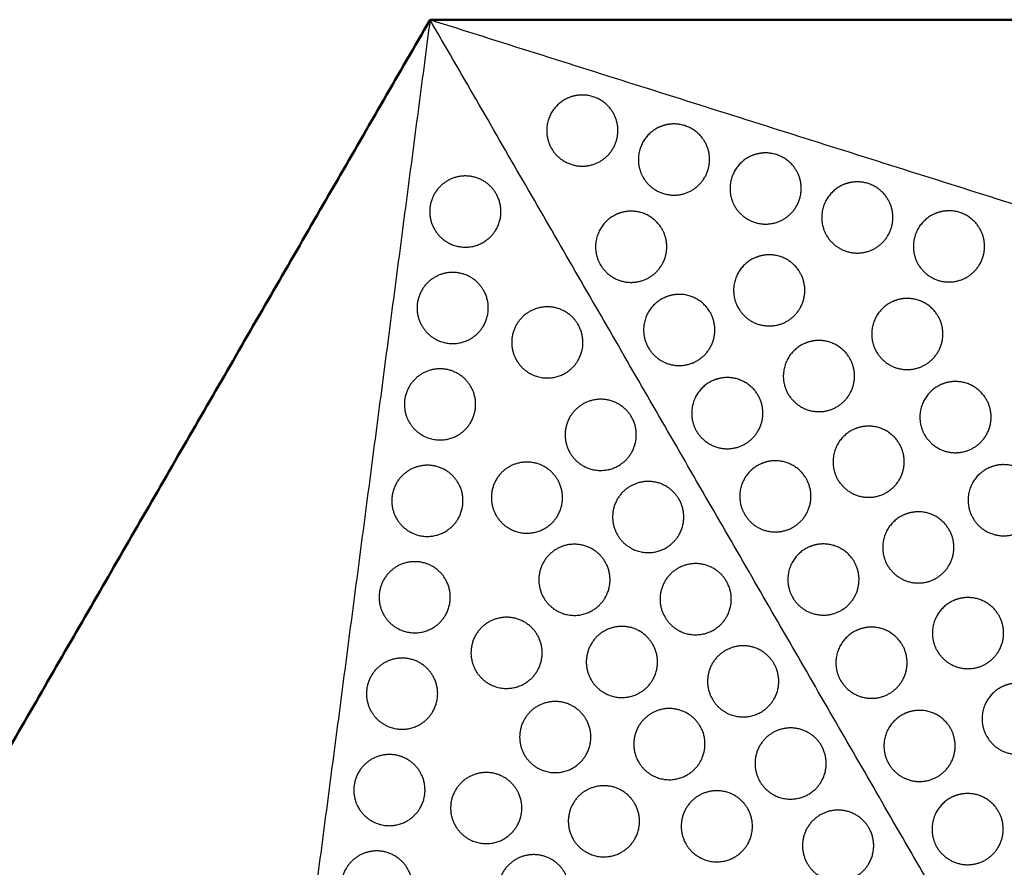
# Model space of a CAD drawing. Header units: millimetres. Extents: x -125 to 375, y 0 to 433.
# Tile 14 of 33: x -35 to 48, y 362 to 433. Entities that reach past the tile are written whole.
import ezdxf

# ---------------------------------------------------------------- set-up
doc = ezdxf.new("R2010")
doc.units = ezdxf.units.MM
doc.layers.add('Make2D$Visible$Curves', color=7, linetype='Continuous', true_color=0x000000)
doc.layers.add('Make2D$Visible$SceneSilhouetteCurves', color=7, linetype='Continuous', lineweight=50, true_color=0x000000)

msp = doc.modelspace()

# ---------------------------------------------------------------- linework, layer by layer
at = {"layer": 'Make2D$Visible$Curves', "color": 18, "true_color": 0x000000}
for points in [[(-125, 216.506), (-62.5, 324.76), (0, 433.013)], [(0, 433.013), (125, 433.013), (250, 433.013)]]:
    msp.add_open_spline(points, degree=2, dxfattribs=at)
at = {"layer": 'Make2D$Visible$Curves', "color": 18, "lineweight": -3, "true_color": 0x000000}
for points in [[(0, 433.013), (-7.61, 374.98), (-15.22, 316.948)], [(0, 433.013), (70.937, 410.587), (141.875, 388.161)], [(125, 216.506), (62.5, 324.76), (0, 433.013)]]:
    msp.add_open_spline(points, degree=2, dxfattribs=at)
for points, weights, knots in [([(12.828, 426.661), (14.56, 426.661), (15.426, 425.161), (16.926, 422.563), (14.328, 421.063), (11.73, 419.563), (10.23, 422.161), (9.828, 422.857), (9.828, 423.661), (9.828, 425.393), (11.328, 426.259), (12.024, 426.661), (12.828, 426.661)], [0.868347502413, 0.807007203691, 1, 0.707106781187, 1, 0.707106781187, 1, 0.900099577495, 0.868347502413, 0.807007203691, 1, 0.900099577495, 0.868347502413], [5.529659, 5.529659, 5.529659, 9.49499, 9.49499, 15.512927, 15.512927, 21.530864, 21.530864, 23.139763, 23.139763, 26.616816, 26.616816, 28.669422, 28.669422, 28.669422]), ([(20.551, 424.219), (22.283, 424.219), (23.149, 422.719), (24.649, 420.121), (22.051, 418.621), (19.453, 417.121), (17.953, 419.719), (17.551, 420.416), (17.551, 421.219), (17.551, 422.951), (19.051, 423.817), (19.747, 424.219), (20.551, 424.219)], [0.868347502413, 0.807007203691, 1, 0.707106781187, 1, 0.707106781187, 1, 0.900099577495, 0.868347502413, 0.807007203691, 1, 0.900099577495, 0.868347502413], [5.529659, 5.529659, 5.529659, 9.49499, 9.49499, 15.512927, 15.512927, 21.530864, 21.530864, 23.139763, 23.139763, 26.616816, 26.616816, 28.669422, 28.669422, 28.669422]), ([(28.274, 421.778), (30.006, 421.778), (30.872, 420.278), (32.372, 417.68), (29.774, 416.18), (27.176, 414.68), (25.676, 417.278), (25.274, 417.974), (25.274, 418.778), (25.274, 420.51), (26.774, 421.376), (27.47, 421.778), (28.274, 421.778)], [0.868347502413, 0.807007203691, 1, 0.707106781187, 1, 0.707106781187, 1, 0.900099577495, 0.868347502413, 0.807007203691, 1, 0.900099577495, 0.868347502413], [5.529659, 5.529659, 5.529659, 9.49499, 9.49499, 15.512927, 15.512927, 21.530864, 21.530864, 23.139763, 23.139763, 26.616816, 26.616816, 28.669422, 28.669422, 28.669422]), ([(5.57, 415.333), (5.168, 414.637), (4.472, 414.235), (2.972, 413.369), (1.472, 414.235), (0.775, 414.637), (0.374, 415.333), (-1.126, 417.932), (1.472, 419.432), (4.07, 420.932), (5.57, 418.333), (6.436, 416.833), (5.57, 415.333)], [0.868347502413, 0.900099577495, 1, 0.807007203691, 0.868347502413, 0.900099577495, 1, 0.707106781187, 1, 0.707106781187, 1, 0.807007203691, 0.868347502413], [16.048112, 16.048112, 16.048112, 18.106736, 18.106736, 21.596537, 21.596537, 23.206626, 23.206626, 29.242204, 29.242204, 35.277783, 35.277783, 39.254738, 39.254738, 39.254738]), ([(35.998, 419.336), (37.73, 419.336), (38.596, 417.836), (40.096, 415.238), (37.498, 413.738), (34.9, 412.238), (33.4, 414.836), (32.998, 415.532), (32.998, 416.336), (32.998, 418.068), (34.498, 418.934), (35.194, 419.336), (35.998, 419.336)], [0.868347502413, 0.807007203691, 1, 0.707106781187, 1, 0.707106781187, 1, 0.900099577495, 0.868347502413, 0.807007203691, 1, 0.900099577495, 0.868347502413], [5.529659, 5.529659, 5.529659, 9.49499, 9.49499, 15.512927, 15.512927, 21.530864, 21.530864, 23.139763, 23.139763, 26.616816, 26.616816, 28.669422, 28.669422, 28.669422]), ([(16.944, 416.864), (18.676, 416.864), (19.542, 415.364), (21.042, 412.766), (18.444, 411.266), (15.846, 409.766), (14.346, 412.364), (13.944, 413.06), (13.944, 413.864), (13.944, 415.596), (15.444, 416.462), (16.141, 416.864), (16.944, 416.864)], [0.868347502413, 0.807007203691, 1, 0.707106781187, 1, 0.707106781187, 1, 0.900099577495, 0.868347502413, 0.807007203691, 1, 0.900099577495, 0.868347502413], [5.529659, 5.529659, 5.529659, 9.49499, 9.49499, 15.512927, 15.512927, 21.530864, 21.530864, 23.139763, 23.139763, 26.616816, 26.616816, 28.669422, 28.669422, 28.669422]), ([(43.721, 416.895), (45.453, 416.895), (46.319, 415.395), (47.819, 412.797), (45.221, 411.297), (42.623, 409.797), (41.123, 412.395), (40.721, 413.091), (40.721, 413.895), (40.721, 415.627), (42.221, 416.493), (42.917, 416.895), (43.721, 416.895)], [0.868347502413, 0.807007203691, 1, 0.707106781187, 1, 0.707106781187, 1, 0.900099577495, 0.868347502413, 0.807007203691, 1, 0.900099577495, 0.868347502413], [5.529659, 5.529659, 5.529659, 9.49499, 9.49499, 15.512927, 15.512927, 21.530864, 21.530864, 23.139763, 23.139763, 26.616816, 26.616816, 28.669422, 28.669422, 28.669422]), ([(28.577, 413.187), (30.309, 413.187), (31.175, 411.687), (32.675, 409.089), (30.077, 407.589), (27.479, 406.089), (25.979, 408.687), (25.577, 409.383), (25.577, 410.187), (25.577, 411.919), (27.077, 412.785), (27.773, 413.187), (28.577, 413.187)], [0.868347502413, 0.807007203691, 1, 0.707106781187, 1, 0.707106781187, 1, 0.900099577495, 0.868347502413, 0.807007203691, 1, 0.900099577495, 0.868347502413], [5.529659, 5.529659, 5.529659, 9.49499, 9.49499, 15.512927, 15.512927, 21.530864, 21.530864, 23.139763, 23.139763, 26.616816, 26.616816, 28.669422, 28.669422, 28.669422]), ([(4.504, 407.203), (4.102, 406.507), (3.405, 406.105), (1.905, 405.239), (0.405, 406.105), (-0.291, 406.507), (-0.693, 407.203), (-2.193, 409.801), (0.405, 411.301), (3.004, 412.801), (4.504, 410.203), (5.37, 408.703), (4.504, 407.203)], [0.868347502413, 0.900099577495, 1, 0.807007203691, 0.868347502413, 0.900099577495, 1, 0.707106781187, 1, 0.707106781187, 1, 0.807007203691, 0.868347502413], [16.048112, 16.048112, 16.048112, 18.106736, 18.106736, 21.596537, 21.596537, 23.206626, 23.206626, 29.242204, 29.242204, 35.277783, 35.277783, 39.254738, 39.254738, 39.254738]), ([(20.994, 409.849), (22.726, 409.849), (23.592, 408.349), (25.092, 405.751), (22.494, 404.251), (19.896, 402.751), (18.396, 405.349), (17.994, 406.045), (17.994, 406.849), (17.994, 408.581), (19.494, 409.447), (20.191, 409.849), (20.994, 409.849)], [0.868347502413, 0.807007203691, 1, 0.707106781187, 1, 0.707106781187, 1, 0.900099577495, 0.868347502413, 0.807007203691, 1, 0.900099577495, 0.868347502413], [5.529659, 5.529659, 5.529659, 9.49499, 9.49499, 15.512927, 15.512927, 21.530864, 21.530864, 23.139763, 23.139763, 26.616816, 26.616816, 28.669422, 28.669422, 28.669422]), ([(40.21, 409.509), (41.942, 409.509), (42.808, 408.009), (44.308, 405.411), (41.71, 403.911), (39.111, 402.411), (37.611, 405.009), (37.21, 405.705), (37.21, 406.509), (37.21, 408.241), (38.71, 409.107), (39.406, 409.509), (40.21, 409.509)], [0.868347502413, 0.807007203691, 1, 0.707106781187, 1, 0.707106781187, 1, 0.900099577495, 0.868347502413, 0.807007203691, 1, 0.900099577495, 0.868347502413], [5.529659, 5.529659, 5.529659, 9.49499, 9.49499, 15.512927, 15.512927, 21.530864, 21.530864, 23.139763, 23.139763, 26.616816, 26.616816, 28.669422, 28.669422, 28.669422]), ([(12.478, 404.3), (12.076, 403.603), (11.38, 403.201), (9.88, 402.335), (8.38, 403.201), (7.684, 403.603), (7.282, 404.3), (5.782, 406.898), (8.38, 408.398), (10.978, 409.898), (12.478, 407.3), (13.344, 405.8), (12.478, 404.3)], [0.868347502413, 0.900099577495, 1, 0.807007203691, 0.868347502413, 0.900099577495, 1, 0.707106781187, 1, 0.707106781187, 1, 0.807007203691, 0.868347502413], [16.048112, 16.048112, 16.048112, 18.106736, 18.106736, 21.596537, 21.596537, 23.206626, 23.206626, 29.242204, 29.242204, 35.277783, 35.277783, 39.254738, 39.254738, 39.254738]), ([(32.764, 405.962), (34.496, 405.962), (35.362, 404.462), (36.862, 401.864), (34.264, 400.364), (31.666, 398.864), (30.166, 401.462), (29.764, 402.158), (29.764, 402.962), (29.764, 404.694), (31.264, 405.56), (31.96, 405.962), (32.764, 405.962)], [0.868347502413, 0.807007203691, 1, 0.707106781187, 1, 0.707106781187, 1, 0.900099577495, 0.868347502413, 0.807007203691, 1, 0.900099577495, 0.868347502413], [5.529659, 5.529659, 5.529659, 9.49499, 9.49499, 15.512927, 15.512927, 21.530864, 21.530864, 23.139763, 23.139763, 26.616816, 26.616816, 28.669422, 28.669422, 28.669422]), ([(3.437, 399.073), (3.035, 398.377), (2.339, 397.975), (0.839, 397.109), (-0.661, 397.975), (-1.357, 398.377), (-1.759, 399.073), (-3.259, 401.671), (-0.661, 403.171), (1.937, 404.671), (3.437, 402.073), (4.303, 400.573), (3.437, 399.073)], [0.868347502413, 0.900099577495, 1, 0.807007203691, 0.868347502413, 0.900099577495, 1, 0.707106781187, 1, 0.707106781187, 1, 0.807007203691, 0.868347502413], [16.048112, 16.048112, 16.048112, 18.106736, 18.106736, 21.596537, 21.596537, 23.206626, 23.206626, 29.242204, 29.242204, 35.277783, 35.277783, 39.254738, 39.254738, 39.254738]), ([(25.044, 402.835), (26.776, 402.835), (27.642, 401.335), (29.142, 398.736), (26.544, 397.236), (23.946, 395.736), (22.446, 398.335), (22.044, 399.031), (22.044, 399.835), (22.044, 401.567), (23.544, 402.433), (24.241, 402.835), (25.044, 402.835)], [0.868347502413, 0.807007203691, 1, 0.707106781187, 1, 0.707106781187, 1, 0.900099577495, 0.868347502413, 0.807007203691, 1, 0.900099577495, 0.868347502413], [5.529659, 5.529659, 5.529659, 9.49499, 9.49499, 15.512927, 15.512927, 21.530864, 21.530864, 23.139763, 23.139763, 26.616816, 26.616816, 28.669422, 28.669422, 28.669422]), ([(44.271, 402.501), (46.003, 402.501), (46.869, 401.001), (48.369, 398.403), (45.771, 396.903), (43.173, 395.403), (41.673, 398.001), (41.271, 398.697), (41.271, 399.501), (41.271, 401.233), (42.771, 402.099), (43.467, 402.501), (44.271, 402.501)], [0.868347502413, 0.807007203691, 1, 0.707106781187, 1, 0.707106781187, 1, 0.900099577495, 0.868347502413, 0.807007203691, 1, 0.900099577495, 0.868347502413], [5.529659, 5.529659, 5.529659, 9.49499, 9.49499, 15.512927, 15.512927, 21.530864, 21.530864, 23.139763, 23.139763, 26.616816, 26.616816, 28.669422, 28.669422, 28.669422]), ([(16.978, 396.505), (16.576, 395.809), (15.88, 395.407), (14.38, 394.541), (12.88, 395.407), (12.184, 395.809), (11.782, 396.505), (10.282, 399.103), (12.88, 400.603), (15.478, 402.103), (16.978, 399.505), (17.844, 398.005), (16.978, 396.505)], [0.868347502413, 0.900099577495, 1, 0.807007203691, 0.868347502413, 0.900099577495, 1, 0.707106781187, 1, 0.707106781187, 1, 0.807007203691, 0.868347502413], [16.048112, 16.048112, 16.048112, 18.106736, 18.106736, 21.596537, 21.596537, 23.206626, 23.206626, 29.242204, 29.242204, 35.277783, 35.277783, 39.254738, 39.254738, 39.254738]), ([(36.951, 398.738), (38.683, 398.738), (39.549, 397.238), (41.049, 394.64), (38.451, 393.14), (35.853, 391.64), (34.353, 394.238), (33.951, 394.934), (33.951, 395.738), (33.951, 397.47), (35.451, 398.336), (36.147, 398.738), (36.951, 398.738)], [0.868347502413, 0.807007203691, 1, 0.707106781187, 1, 0.707106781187, 1, 0.900099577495, 0.868347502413, 0.807007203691, 1, 0.900099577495, 0.868347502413], [5.529659, 5.529659, 5.529659, 9.49499, 9.49499, 15.512927, 15.512927, 21.530864, 21.530864, 23.139763, 23.139763, 26.616816, 26.616816, 28.669422, 28.669422, 28.669422]), ([(29.094, 395.82), (30.826, 395.82), (31.692, 394.32), (33.192, 391.722), (30.594, 390.222), (27.996, 388.722), (26.496, 391.32), (26.094, 392.016), (26.094, 392.82), (26.094, 394.552), (27.594, 395.418), (28.291, 395.82), (29.094, 395.82)], [0.868347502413, 0.807007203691, 1, 0.707106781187, 1, 0.707106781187, 1, 0.900099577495, 0.868347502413, 0.807007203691, 1, 0.900099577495, 0.868347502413], [5.529659, 5.529659, 5.529659, 9.49499, 9.49499, 15.512927, 15.512927, 21.530864, 21.530864, 23.139763, 23.139763, 26.616816, 26.616816, 28.669422, 28.669422, 28.669422]), ([(2.371, 390.942), (1.969, 390.246), (1.273, 389.844), (-0.227, 388.978), (-1.727, 389.844), (-2.423, 390.246), (-2.825, 390.942), (-4.325, 393.54), (-1.727, 395.04), (0.871, 396.54), (2.371, 393.942), (3.237, 392.442), (2.371, 390.942)], [0.868347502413, 0.900099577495, 1, 0.807007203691, 0.868347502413, 0.900099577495, 1, 0.707106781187, 1, 0.707106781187, 1, 0.807007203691, 0.868347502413], [16.048112, 16.048112, 16.048112, 18.106736, 18.106736, 21.596537, 21.596537, 23.206626, 23.206626, 29.242204, 29.242204, 35.277783, 35.277783, 39.254738, 39.254738, 39.254738]), ([(10.762, 391.212), (10.36, 390.515), (9.664, 390.114), (8.164, 389.248), (6.664, 390.114), (5.968, 390.515), (5.566, 391.212), (4.066, 393.81), (6.664, 395.31), (9.262, 396.81), (10.762, 394.212), (11.628, 392.712), (10.762, 391.212)], [0.868347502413, 0.900099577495, 1, 0.807007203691, 0.868347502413, 0.900099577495, 1, 0.707106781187, 1, 0.707106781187, 1, 0.807007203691, 0.868347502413], [16.048112, 16.048112, 16.048112, 18.106736, 18.106736, 21.596537, 21.596537, 23.206626, 23.206626, 29.242204, 29.242204, 35.277783, 35.277783, 39.254738, 39.254738, 39.254738]), ([(48.333, 395.493), (50.065, 395.493), (50.931, 393.993), (52.431, 391.395), (49.833, 389.895), (47.235, 388.395), (45.735, 390.993), (45.333, 391.689), (45.333, 392.493), (45.333, 394.225), (46.833, 395.091), (47.529, 395.493), (48.333, 395.493)], [0.868347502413, 0.807007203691, 1, 0.707106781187, 1, 0.707106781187, 1, 0.900099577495, 0.868347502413, 0.807007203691, 1, 0.900099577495, 0.868347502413], [5.529659, 5.529659, 5.529659, 9.49499, 9.49499, 15.512927, 15.512927, 21.530864, 21.530864, 23.139763, 23.139763, 26.616816, 26.616816, 28.669422, 28.669422, 28.669422]), ([(20.978, 389.577), (20.576, 388.881), (19.88, 388.479), (18.38, 387.613), (16.88, 388.479), (16.184, 388.881), (15.782, 389.577), (14.282, 392.175), (16.88, 393.675), (19.478, 395.175), (20.978, 392.577), (21.844, 391.077), (20.978, 389.577)], [0.868347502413, 0.900099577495, 1, 0.807007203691, 0.868347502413, 0.900099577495, 1, 0.707106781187, 1, 0.707106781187, 1, 0.807007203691, 0.868347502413], [16.048112, 16.048112, 16.048112, 18.106736, 18.106736, 21.596537, 21.596537, 23.206626, 23.206626, 29.242204, 29.242204, 35.277783, 35.277783, 39.254738, 39.254738, 39.254738]), ([(41.138, 391.514), (42.87, 391.514), (43.736, 390.014), (45.236, 387.415), (42.638, 385.915), (40.04, 384.415), (38.54, 387.014), (38.138, 387.71), (38.138, 388.514), (38.138, 390.246), (39.638, 391.112), (40.334, 391.514), (41.138, 391.514)], [0.868347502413, 0.807007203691, 1, 0.707106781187, 1, 0.707106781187, 1, 0.900099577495, 0.868347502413, 0.807007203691, 1, 0.900099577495, 0.868347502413], [5.529659, 5.529659, 5.529659, 9.49499, 9.49499, 15.512927, 15.512927, 21.530864, 21.530864, 23.139763, 23.139763, 26.616816, 26.616816, 28.669422, 28.669422, 28.669422]), ([(14.762, 384.283), (14.36, 383.587), (13.664, 383.185), (12.164, 382.319), (10.664, 383.185), (9.968, 383.587), (9.566, 384.283), (8.066, 386.881), (10.664, 388.381), (13.262, 389.881), (14.762, 387.283), (15.628, 385.783), (14.762, 384.283)], [0.868347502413, 0.900099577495, 1, 0.807007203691, 0.868347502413, 0.900099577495, 1, 0.707106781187, 1, 0.707106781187, 1, 0.807007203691, 0.868347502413], [16.048112, 16.048112, 16.048112, 18.106736, 18.106736, 21.596537, 21.596537, 23.206626, 23.206626, 29.242204, 29.242204, 35.277783, 35.277783, 39.254738, 39.254738, 39.254738]), ([(33.144, 388.805), (34.876, 388.805), (35.742, 387.305), (37.242, 384.707), (34.644, 383.207), (32.046, 381.707), (30.546, 384.305), (30.144, 385.001), (30.144, 385.805), (30.144, 387.537), (31.644, 388.403), (32.341, 388.805), (33.144, 388.805)], [0.868347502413, 0.807007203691, 1, 0.707106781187, 1, 0.707106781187, 1, 0.900099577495, 0.868347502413, 0.807007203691, 1, 0.900099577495, 0.868347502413], [5.529659, 5.529659, 5.529659, 9.49499, 9.49499, 15.512927, 15.512927, 21.530864, 21.530864, 23.139763, 23.139763, 26.616816, 26.616816, 28.669422, 28.669422, 28.669422]), ([(1.305, 382.812), (0.903, 382.116), (0.207, 381.714), (-1.293, 380.848), (-2.793, 381.714), (-3.489, 382.116), (-3.891, 382.812), (-5.391, 385.41), (-2.793, 386.91), (-0.195, 388.41), (1.305, 385.812), (2.171, 384.312), (1.305, 382.812)], [0.868347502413, 0.900099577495, 1, 0.807007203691, 0.868347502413, 0.900099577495, 1, 0.707106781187, 1, 0.707106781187, 1, 0.807007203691, 0.868347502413], [16.048112, 16.048112, 16.048112, 18.106736, 18.106736, 21.596537, 21.596537, 23.206626, 23.206626, 29.242204, 29.242204, 35.277783, 35.277783, 39.254738, 39.254738, 39.254738]), ([(24.978, 382.649), (24.576, 381.953), (23.88, 381.551), (22.38, 380.685), (20.88, 381.551), (20.184, 381.953), (19.782, 382.649), (18.282, 385.247), (20.88, 386.747), (23.478, 388.247), (24.978, 385.649), (25.844, 384.149), (24.978, 382.649)], [0.868347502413, 0.900099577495, 1, 0.807007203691, 0.868347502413, 0.900099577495, 1, 0.707106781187, 1, 0.707106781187, 1, 0.807007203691, 0.868347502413], [16.048112, 16.048112, 16.048112, 18.106736, 18.106736, 21.596537, 21.596537, 23.206626, 23.206626, 29.242204, 29.242204, 35.277783, 35.277783, 39.254738, 39.254738, 39.254738]), ([(45.325, 384.289), (47.057, 384.289), (47.923, 382.789), (49.423, 380.191), (46.825, 378.691), (44.227, 377.191), (42.727, 379.789), (42.325, 380.485), (42.325, 381.289), (42.325, 383.021), (43.825, 383.887), (44.521, 384.289), (45.325, 384.289)], [0.868347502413, 0.807007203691, 1, 0.707106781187, 1, 0.707106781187, 1, 0.900099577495, 0.868347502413, 0.807007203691, 1, 0.900099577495, 0.868347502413], [5.529659, 5.529659, 5.529659, 9.49499, 9.49499, 15.512927, 15.512927, 21.530864, 21.530864, 23.139763, 23.139763, 26.616816, 26.616816, 28.669422, 28.669422, 28.669422]), ([(9.046, 378.124), (8.644, 377.428), (7.948, 377.026), (6.448, 376.16), (4.948, 377.026), (4.252, 377.428), (3.85, 378.124), (2.35, 380.722), (4.948, 382.222), (7.546, 383.722), (9.046, 381.124), (9.912, 379.624), (9.046, 378.124)], [0.868347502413, 0.900099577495, 1, 0.807007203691, 0.868347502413, 0.900099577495, 1, 0.707106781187, 1, 0.707106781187, 1, 0.807007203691, 0.868347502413], [16.048112, 16.048112, 16.048112, 18.106736, 18.106736, 21.596537, 21.596537, 23.206626, 23.206626, 29.242204, 29.242204, 35.277783, 35.277783, 39.254738, 39.254738, 39.254738]), ([(18.762, 377.355), (18.36, 376.659), (17.664, 376.257), (16.164, 375.391), (14.664, 376.257), (13.968, 376.659), (13.566, 377.355), (12.066, 379.953), (14.664, 381.453), (17.262, 382.953), (18.762, 380.355), (19.628, 378.855), (18.762, 377.355)], [0.868347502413, 0.900099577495, 1, 0.807007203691, 0.868347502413, 0.900099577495, 1, 0.707106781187, 1, 0.707106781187, 1, 0.807007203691, 0.868347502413], [16.048112, 16.048112, 16.048112, 18.106736, 18.106736, 21.596537, 21.596537, 23.206626, 23.206626, 29.242204, 29.242204, 35.277783, 35.277783, 39.254738, 39.254738, 39.254738]), ([(37.194, 381.79), (38.926, 381.79), (39.792, 380.29), (41.292, 377.692), (38.694, 376.192), (36.096, 374.692), (34.596, 377.29), (34.194, 377.986), (34.194, 378.79), (34.194, 380.522), (35.694, 381.388), (36.391, 381.79), (37.194, 381.79)], [0.868347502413, 0.807007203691, 1, 0.707106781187, 1, 0.707106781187, 1, 0.900099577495, 0.868347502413, 0.807007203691, 1, 0.900099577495, 0.868347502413], [5.529659, 5.529659, 5.529659, 9.49499, 9.49499, 15.512927, 15.512927, 21.530864, 21.530864, 23.139763, 23.139763, 26.616816, 26.616816, 28.669422, 28.669422, 28.669422]), ([(28.978, 375.721), (28.576, 375.025), (27.88, 374.623), (26.38, 373.757), (24.88, 374.623), (24.184, 375.025), (23.782, 375.721), (22.282, 378.319), (24.88, 379.819), (27.478, 381.319), (28.978, 378.721), (29.844, 377.221), (28.978, 375.721)], [0.868347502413, 0.900099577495, 1, 0.807007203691, 0.868347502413, 0.900099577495, 1, 0.707106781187, 1, 0.707106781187, 1, 0.807007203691, 0.868347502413], [16.048112, 16.048112, 16.048112, 18.106736, 18.106736, 21.596537, 21.596537, 23.206626, 23.206626, 29.242204, 29.242204, 35.277783, 35.277783, 39.254738, 39.254738, 39.254738]), ([(0.239, 374.681), (-0.163, 373.985), (-0.859, 373.583), (-2.359, 372.717), (-3.859, 373.583), (-4.555, 373.985), (-4.957, 374.681), (-6.457, 377.28), (-3.859, 378.78), (-1.261, 380.28), (0.239, 377.681), (1.105, 376.181), (0.239, 374.681)], [0.868347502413, 0.900099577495, 1, 0.807007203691, 0.868347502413, 0.900099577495, 1, 0.707106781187, 1, 0.707106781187, 1, 0.807007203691, 0.868347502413], [16.048112, 16.048112, 16.048112, 18.106736, 18.106736, 21.596537, 21.596537, 23.206626, 23.206626, 29.242204, 29.242204, 35.277783, 35.277783, 39.254738, 39.254738, 39.254738]), ([(49.512, 377.065), (51.244, 377.065), (52.11, 375.565), (53.61, 372.967), (51.012, 371.467), (48.414, 369.967), (46.914, 372.565), (46.512, 373.261), (46.512, 374.065), (46.512, 375.797), (48.012, 376.663), (48.708, 377.065), (49.512, 377.065)], [0.868347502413, 0.807007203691, 1, 0.707106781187, 1, 0.707106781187, 1, 0.900099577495, 0.868347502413, 0.807007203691, 1, 0.900099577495, 0.868347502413], [5.529659, 5.529659, 5.529659, 9.49499, 9.49499, 15.512927, 15.512927, 21.530864, 21.530864, 23.139763, 23.139763, 26.616816, 26.616816, 28.669422, 28.669422, 28.669422]), ([(13.146, 371.022), (12.744, 370.326), (12.048, 369.924), (10.548, 369.058), (9.048, 369.924), (8.352, 370.326), (7.95, 371.022), (6.45, 373.62), (9.048, 375.12), (11.646, 376.62), (13.146, 374.022), (14.012, 372.522), (13.146, 371.022)], [0.868347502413, 0.900099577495, 1, 0.807007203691, 0.868347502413, 0.900099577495, 1, 0.707106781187, 1, 0.707106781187, 1, 0.807007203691, 0.868347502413], [16.048112, 16.048112, 16.048112, 18.106736, 18.106736, 21.596537, 21.596537, 23.206626, 23.206626, 29.242204, 29.242204, 35.277783, 35.277783, 39.254738, 39.254738, 39.254738]), ([(22.762, 370.427), (22.36, 369.731), (21.664, 369.329), (20.164, 368.463), (18.664, 369.329), (17.968, 369.731), (17.566, 370.427), (16.066, 373.025), (18.664, 374.525), (21.262, 376.025), (22.762, 373.427), (23.628, 371.927), (22.762, 370.427)], [0.868347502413, 0.900099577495, 1, 0.807007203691, 0.868347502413, 0.900099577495, 1, 0.707106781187, 1, 0.707106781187, 1, 0.807007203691, 0.868347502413], [16.048112, 16.048112, 16.048112, 18.106736, 18.106736, 21.596537, 21.596537, 23.206626, 23.206626, 29.242204, 29.242204, 35.277783, 35.277783, 39.254738, 39.254738, 39.254738]), ([(41.244, 374.775), (42.976, 374.775), (43.842, 373.275), (45.342, 370.677), (42.744, 369.177), (40.146, 367.677), (38.646, 370.275), (38.244, 370.971), (38.244, 371.775), (38.244, 373.507), (39.744, 374.373), (40.441, 374.775), (41.244, 374.775)], [0.868347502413, 0.807007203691, 1, 0.707106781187, 1, 0.707106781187, 1, 0.900099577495, 0.868347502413, 0.807007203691, 1, 0.900099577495, 0.868347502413], [5.529659, 5.529659, 5.529659, 9.49499, 9.49499, 15.512927, 15.512927, 21.530864, 21.530864, 23.139763, 23.139763, 26.616816, 26.616816, 28.669422, 28.669422, 28.669422]), ([(32.978, 368.793), (32.576, 368.096), (31.88, 367.694), (30.38, 366.828), (28.88, 367.694), (28.184, 368.096), (27.782, 368.793), (26.282, 371.391), (28.88, 372.891), (31.478, 374.391), (32.978, 371.793), (33.844, 370.293), (32.978, 368.793)], [0.868347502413, 0.900099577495, 1, 0.807007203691, 0.868347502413, 0.900099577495, 1, 0.707106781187, 1, 0.707106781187, 1, 0.807007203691, 0.868347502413], [16.048112, 16.048112, 16.048112, 18.106736, 18.106736, 21.596537, 21.596537, 23.206626, 23.206626, 29.242204, 29.242204, 35.277783, 35.277783, 39.254738, 39.254738, 39.254738]), ([(-0.827, 366.551), (-1.229, 365.855), (-1.925, 365.453), (-3.425, 364.587), (-4.925, 365.453), (-5.621, 365.855), (-6.023, 366.551), (-7.523, 369.149), (-4.925, 370.649), (-2.327, 372.149), (-0.827, 369.551), (0.039, 368.051), (-0.827, 366.551)], [0.868347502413, 0.900099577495, 1, 0.807007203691, 0.868347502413, 0.900099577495, 1, 0.707106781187, 1, 0.707106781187, 1, 0.807007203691, 0.868347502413], [16.048112, 16.048112, 16.048112, 18.106736, 18.106736, 21.596537, 21.596537, 23.206626, 23.206626, 29.242204, 29.242204, 35.277783, 35.277783, 39.254738, 39.254738, 39.254738]), ([(7.33, 365.036), (6.928, 364.34), (6.232, 363.938), (4.732, 363.072), (3.232, 363.938), (2.535, 364.34), (2.133, 365.036), (0.633, 367.634), (3.232, 369.134), (5.83, 370.634), (7.33, 368.036), (8.196, 366.536), (7.33, 365.036)], [0.868347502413, 0.900099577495, 1, 0.807007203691, 0.868347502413, 0.900099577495, 1, 0.707106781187, 1, 0.707106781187, 1, 0.807007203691, 0.868347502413], [16.048112, 16.048112, 16.048112, 18.106736, 18.106736, 21.596537, 21.596537, 23.206626, 23.206626, 29.242204, 29.242204, 35.277783, 35.277783, 39.254738, 39.254738, 39.254738]), ([(17.246, 363.921), (16.844, 363.225), (16.148, 362.823), (14.648, 361.957), (13.148, 362.823), (12.452, 363.225), (12.05, 363.921), (10.55, 366.519), (13.148, 368.019), (15.746, 369.519), (17.246, 366.921), (18.112, 365.421), (17.246, 363.921)], [0.868347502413, 0.900099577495, 1, 0.807007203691, 0.868347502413, 0.900099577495, 1, 0.707106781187, 1, 0.707106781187, 1, 0.807007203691, 0.868347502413], [16.048112, 16.048112, 16.048112, 18.106736, 18.106736, 21.596537, 21.596537, 23.206626, 23.206626, 29.242204, 29.242204, 35.277783, 35.277783, 39.254738, 39.254738, 39.254738]), ([(26.762, 363.499), (26.36, 362.803), (25.664, 362.401), (24.164, 361.535), (22.664, 362.401), (21.968, 362.803), (21.566, 363.499), (20.066, 366.097), (22.664, 367.597), (25.262, 369.097), (26.762, 366.499), (27.628, 364.999), (26.762, 363.499)], [0.868347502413, 0.900099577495, 1, 0.807007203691, 0.868347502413, 0.900099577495, 1, 0.707106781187, 1, 0.707106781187, 1, 0.807007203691, 0.868347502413], [16.048112, 16.048112, 16.048112, 18.106736, 18.106736, 21.596537, 21.596537, 23.206626, 23.206626, 29.242204, 29.242204, 35.277783, 35.277783, 39.254738, 39.254738, 39.254738]), ([(45.294, 367.76), (47.026, 367.76), (47.892, 366.26), (49.392, 363.662), (46.794, 362.162), (44.196, 360.662), (42.696, 363.26), (42.294, 363.957), (42.294, 364.76), (42.294, 366.493), (43.794, 367.359), (44.491, 367.76), (45.294, 367.76)], [0.868347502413, 0.807007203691, 1, 0.707106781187, 1, 0.707106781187, 1, 0.900099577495, 0.868347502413, 0.807007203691, 1, 0.900099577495, 0.868347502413], [5.529659, 5.529659, 5.529659, 9.49499, 9.49499, 15.512927, 15.512927, 21.530864, 21.530864, 23.139763, 23.139763, 26.616816, 26.616816, 28.669422, 28.669422, 28.669422]), ([(36.978, 361.864), (36.576, 361.168), (35.88, 360.766), (34.38, 359.9), (32.88, 360.766), (32.184, 361.168), (31.782, 361.864), (30.282, 364.462), (32.88, 365.962), (35.478, 367.462), (36.978, 364.864), (37.844, 363.364), (36.978, 361.864)], [0.868347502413, 0.900099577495, 1, 0.807007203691, 0.868347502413, 0.900099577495, 1, 0.707106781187, 1, 0.707106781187, 1, 0.807007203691, 0.868347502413], [16.048112, 16.048112, 16.048112, 18.106736, 18.106736, 21.596537, 21.596537, 23.206626, 23.206626, 29.242204, 29.242204, 35.277783, 35.277783, 39.254738, 39.254738, 39.254738]), ([(-1.893, 358.421), (-2.295, 357.725), (-2.991, 357.323), (-4.491, 356.457), (-5.991, 357.323), (-6.688, 357.725), (-7.089, 358.421), (-8.589, 361.019), (-5.991, 362.519), (-3.393, 364.019), (-1.893, 361.421), (-1.027, 359.921), (-1.893, 358.421)], [0.868347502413, 0.900099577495, 1, 0.807007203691, 0.868347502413, 0.900099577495, 1, 0.707106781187, 1, 0.707106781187, 1, 0.807007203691, 0.868347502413], [16.048112, 16.048112, 16.048112, 18.106736, 18.106736, 21.596537, 21.596537, 23.206626, 23.206626, 29.242204, 29.242204, 35.277783, 35.277783, 39.254738, 39.254738, 39.254738]), ([(11.33, 358.108), (10.928, 357.411), (10.232, 357.009), (8.732, 356.143), (7.232, 357.009), (6.535, 357.411), (6.133, 358.108), (4.633, 360.706), (7.232, 362.206), (9.83, 363.706), (11.33, 361.108), (12.196, 359.608), (11.33, 358.108)], [0.868347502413, 0.900099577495, 1, 0.807007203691, 0.868347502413, 0.900099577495, 1, 0.707106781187, 1, 0.707106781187, 1, 0.807007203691, 0.868347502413], [16.048112, 16.048112, 16.048112, 18.106736, 18.106736, 21.596537, 21.596537, 23.206626, 23.206626, 29.242204, 29.242204, 35.277783, 35.277783, 39.254738, 39.254738, 39.254738])]:
    msp.add_rational_spline(points, weights, degree=2, knots=knots, dxfattribs=at)
at = {"layer": 'Make2D$Visible$SceneSilhouetteCurves', "color": 18, "true_color": 0x000000}
for points in [[(-125, 216.506), (-62.5, 324.76), (0, 433.013)], [(0, 433.013), (125, 433.013), (250, 433.013)]]:
    msp.add_open_spline(points, degree=2, dxfattribs=at)

doc.saveas('drawing.dxf')
